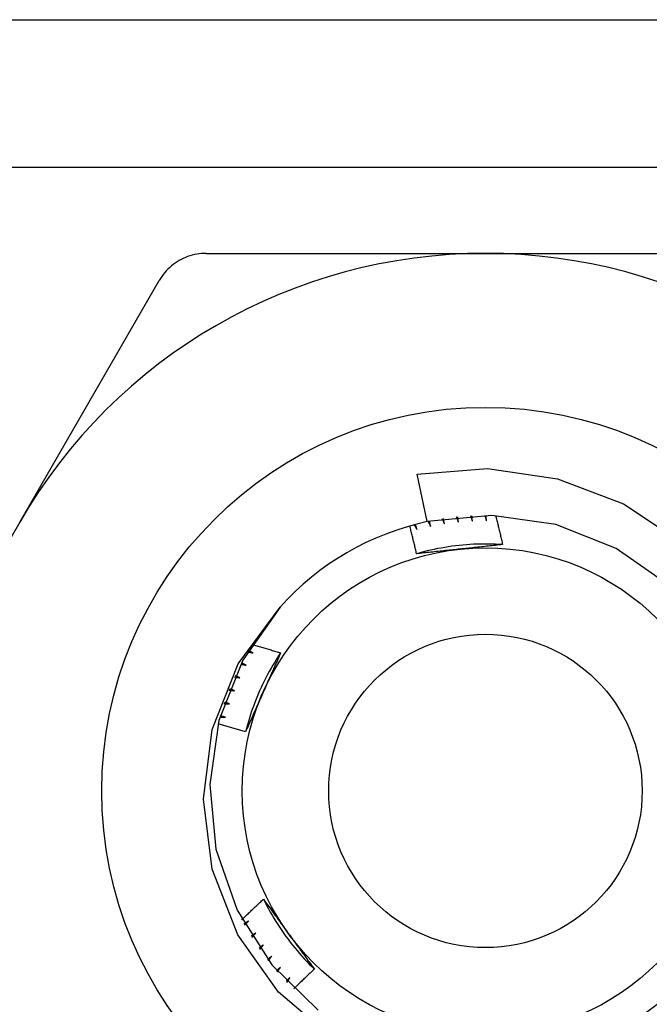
# Model space of a CAD drawing. Header units: inches. Extents: x 6 to 216, y 11 to 118.
# Tile 102 of 212: x 8.575 to 8.804, y 77.351 to 77.71. Entities that reach past the tile are written whole.
import ezdxf

# ---------------------------------------------------------------- set-up
doc = ezdxf.new("R2010")
doc.units = ezdxf.units.IN
doc.header["$MEASUREMENT"] = 0
doc.layers.add('Visible Edges(ANSI)', color=7, linetype='Continuous', lineweight=25)
doc.layers.add('Visible Tangent Edges(ANSI)', color=7, linetype='Continuous', lineweight=25)

msp = doc.modelspace()

# ---------------------------------------------------------------- linework, layer by layer
at = {"layer": 'Visible Edges(ANSI)'}
for p, q in [((8.41765, 77.70973), (38.59875, 77.70973)), ((8.6427, 77.6246), (8.74442, 77.6246)), ((8.74442, 77.6246), (8.84614, 77.6246)), ((8.57479, 77.52666), (8.62565, 77.61475)), ((8.72324, 77.52686), (8.7195, 77.54418))]:
    msp.add_line(p, q, dxfattribs=at)
at = {"layer": 'Visible Edges(ANSI)', "flags": 128}
for points in [[(8.6427, 77.6246), (8.64185, 77.62458), (8.64099, 77.62452), (8.64013, 77.62443), (8.63928, 77.62429), (8.63843, 77.62412), (8.63759, 77.62392), (8.63676, 77.62367), (8.63594, 77.62339), (8.63514, 77.62308), (8.63436, 77.62274), (8.6336, 77.62236), (8.63286, 77.62196), (8.63214, 77.62152), (8.63143, 77.62105), (8.63074, 77.62054), (8.63007, 77.62), (8.62942, 77.61944), (8.6288, 77.61884), (8.6282, 77.61821), (8.62762, 77.61757), (8.62708, 77.61689), (8.62657, 77.6162), (8.6261, 77.61548), (8.62565, 77.61475)], [(8.7195, 77.54418), (8.74516, 77.54615), (8.77065, 77.54248), (8.79467, 77.53333), (8.81612, 77.51908), (8.83384, 77.50047), (8.84699, 77.47834), (8.85482, 77.45385), (8.85693, 77.42823), (8.85316, 77.40278), (8.84369, 77.37892), (8.82896, 77.35783), (8.80978, 77.34075)], [(8.79489, 77.34194), (8.81375, 77.35612), (8.82879, 77.37432), (8.83916, 77.39552), (8.84429, 77.41855), (8.84391, 77.44215), (8.83803, 77.465), (8.82698, 77.48585), (8.81136, 77.50355), (8.79205, 77.51711), (8.7701, 77.52578), (8.74673, 77.5291), (8.72324, 77.52686)], [(8.73379, 77.52856), (8.73383, 77.52848), (8.73386, 77.5284), (8.73389, 77.52832), (8.73392, 77.52824), (8.73396, 77.52817), (8.73399, 77.52809), (8.73402, 77.52801), (8.73405, 77.52793), (8.73408, 77.52785), (8.73412, 77.52777), (8.73415, 77.52769), (8.73418, 77.52761), (8.73421, 77.52753), (8.73425, 77.52745), (8.73428, 77.52737), (8.73431, 77.5273), (8.73434, 77.52722), (8.73437, 77.52714), (8.73441, 77.52706), (8.73444, 77.52698), (8.73447, 77.5269), (8.7345, 77.52682), (8.73453, 77.52674), (8.73457, 77.52666)], [(8.73457, 77.52666), (8.73455, 77.52674), (8.73454, 77.52683), (8.73453, 77.52691), (8.73452, 77.52699), (8.73451, 77.52707), (8.7345, 77.52715), (8.73449, 77.52723), (8.73448, 77.52731), (8.73447, 77.52739), (8.73446, 77.52748), (8.73445, 77.52756), (8.73444, 77.52764), (8.73443, 77.52772), (8.73442, 77.5278), (8.73441, 77.52788), (8.7344, 77.52796), (8.73439, 77.52804), (8.73438, 77.52813), (8.73436, 77.52821), (8.73435, 77.52829), (8.73434, 77.52837), (8.73433, 77.52845), (8.73432, 77.52853), (8.73431, 77.52861)], [(8.73899, 77.52898), (8.73902, 77.5289), (8.73905, 77.52882), (8.73908, 77.52874), (8.7391, 77.52865), (8.73913, 77.52857), (8.73916, 77.52849), (8.73919, 77.52841), (8.73922, 77.52833), (8.73924, 77.52825), (8.73927, 77.52817), (8.7393, 77.52809), (8.73933, 77.52801), (8.73936, 77.52793), (8.73938, 77.52785), (8.73941, 77.52777), (8.73944, 77.52769), (8.73947, 77.52761), (8.73949, 77.52753), (8.73952, 77.52745), (8.73955, 77.52737), (8.73958, 77.52728), (8.73961, 77.5272), (8.73963, 77.52712), (8.73966, 77.52704)], [(8.73966, 77.52704), (8.73966, 77.52712), (8.73965, 77.52721), (8.73964, 77.52729), (8.73964, 77.52737), (8.73963, 77.52745), (8.73962, 77.52753), (8.73962, 77.52761), (8.73961, 77.5277), (8.7396, 77.52778), (8.7396, 77.52786), (8.73959, 77.52794), (8.73958, 77.52802), (8.73958, 77.5281), (8.73957, 77.52819), (8.73957, 77.52827), (8.73956, 77.52835), (8.73955, 77.52843), (8.73955, 77.52851), (8.73954, 77.5286), (8.73954, 77.52868), (8.73953, 77.52876), (8.73952, 77.52884), (8.73952, 77.52892), (8.73951, 77.529)], [(8.7442, 77.52912), (8.74423, 77.52904), (8.74425, 77.52896), (8.74427, 77.52888), (8.7443, 77.5288), (8.74432, 77.52871), (8.74434, 77.52863), (8.74437, 77.52855), (8.74439, 77.52847), (8.74442, 77.52839), (8.74444, 77.5283), (8.74446, 77.52822), (8.74449, 77.52814), (8.74451, 77.52806), (8.74453, 77.52798), (8.74456, 77.52789), (8.74458, 77.52781), (8.74461, 77.52773), (8.74463, 77.52765), (8.74465, 77.52757), (8.74468, 77.52748), (8.7447, 77.5274), (8.74472, 77.52732), (8.74475, 77.52724), (8.74477, 77.52716)], [(8.74477, 77.52716), (8.74477, 77.52724), (8.74477, 77.52732), (8.74476, 77.5274), (8.74476, 77.52748), (8.74476, 77.52757), (8.74476, 77.52765), (8.74476, 77.52773), (8.74475, 77.52781), (8.74475, 77.52789), (8.74475, 77.52798), (8.74475, 77.52806), (8.74475, 77.52814), (8.74474, 77.52822), (8.74474, 77.5283), (8.74474, 77.52839), (8.74474, 77.52847), (8.74474, 77.52855), (8.74473, 77.52863), (8.74473, 77.52871), (8.74473, 77.5288), (8.74473, 77.52888), (8.74473, 77.52896), (8.74472, 77.52904), (8.74472, 77.52912)], [(8.74814, 77.52905), (8.74825, 77.52862), (8.74836, 77.52818), (8.74847, 77.52774), (8.74858, 77.5273), (8.74869, 77.52686), (8.7488, 77.52642), (8.7489, 77.52598), (8.74901, 77.52554), (8.74912, 77.5251), (8.74922, 77.52466), (8.74933, 77.52422), (8.74943, 77.52378), (8.74954, 77.52334), (8.74964, 77.5229), (8.74975, 77.52246), (8.74985, 77.52202), (8.74995, 77.52158), (8.75005, 77.52113), (8.75016, 77.52069), (8.75026, 77.52025), (8.75036, 77.51981), (8.75046, 77.51937), (8.75056, 77.51893), (8.75066, 77.51849)], [(8.71934, 77.51514), (8.71924, 77.51556), (8.71914, 77.51598), (8.71905, 77.51641), (8.71895, 77.51683), (8.71885, 77.51725), (8.71875, 77.51768), (8.71865, 77.5181), (8.71855, 77.51852), (8.71845, 77.51895), (8.71835, 77.51937), (8.71824, 77.51979), (8.71814, 77.52021), (8.71804, 77.52063), (8.71793, 77.52106), (8.71783, 77.52148), (8.71773, 77.5219), (8.71762, 77.52232), (8.71752, 77.52274), (8.71741, 77.52317), (8.7173, 77.52359), (8.7172, 77.52401), (8.71709, 77.52443), (8.71698, 77.52485), (8.71687, 77.52527)], [(8.71843, 77.5257), (8.71848, 77.52563), (8.71852, 77.52556), (8.71857, 77.52548), (8.71861, 77.52541), (8.71866, 77.52534), (8.7187, 77.52526), (8.71874, 77.52519), (8.71879, 77.52512), (8.71883, 77.52505), (8.71888, 77.52497), (8.71892, 77.5249), (8.71896, 77.52483), (8.71901, 77.52475), (8.71905, 77.52468), (8.7191, 77.52461), (8.71914, 77.52453), (8.71918, 77.52446), (8.71923, 77.52439), (8.71927, 77.52431), (8.71931, 77.52424), (8.71936, 77.52417), (8.7194, 77.52409), (8.71945, 77.52402), (8.71949, 77.52395)], [(8.71949, 77.52395), (8.71947, 77.52403), (8.71944, 77.52411), (8.71942, 77.52418), (8.7194, 77.52426), (8.71937, 77.52434), (8.71935, 77.52442), (8.71933, 77.5245), (8.7193, 77.52458), (8.71928, 77.52466), (8.71926, 77.52473), (8.71924, 77.52481), (8.71921, 77.52489), (8.71919, 77.52497), (8.71917, 77.52505), (8.71914, 77.52513), (8.71912, 77.52521), (8.7191, 77.52529), (8.71908, 77.52536), (8.71905, 77.52544), (8.71903, 77.52552), (8.71901, 77.5256), (8.71898, 77.52568), (8.71896, 77.52576), (8.71894, 77.52584)], [(8.7235, 77.52692), (8.72354, 77.52685), (8.72358, 77.52677), (8.72362, 77.5267), (8.72366, 77.52662), (8.7237, 77.52654), (8.72374, 77.52647), (8.72378, 77.52639), (8.72382, 77.52632), (8.72387, 77.52624), (8.72391, 77.52617), (8.72395, 77.52609), (8.72399, 77.52602), (8.72403, 77.52594), (8.72407, 77.52587), (8.72411, 77.52579), (8.72415, 77.52572), (8.72419, 77.52564), (8.72423, 77.52557), (8.72427, 77.52549), (8.72431, 77.52542), (8.72435, 77.52534), (8.72439, 77.52526), (8.72443, 77.52519), (8.72447, 77.52511)], [(8.72447, 77.52511), (8.72445, 77.52519), (8.72443, 77.52527), (8.72441, 77.52535), (8.72439, 77.52543), (8.72437, 77.52551), (8.72435, 77.52559), (8.72433, 77.52567), (8.72431, 77.52575), (8.72429, 77.52583), (8.72428, 77.52591), (8.72426, 77.52599), (8.72424, 77.52607), (8.72422, 77.52615), (8.7242, 77.52623), (8.72418, 77.52631), (8.72416, 77.52639), (8.72414, 77.52647), (8.72412, 77.52655), (8.72411, 77.52663), (8.72409, 77.52671), (8.72407, 77.52679), (8.72405, 77.52687), (8.72403, 77.52695), (8.72401, 77.52703)], [(8.72863, 77.52787), (8.72866, 77.5278), (8.7287, 77.52772), (8.72874, 77.52764), (8.72877, 77.52757), (8.72881, 77.52749), (8.72885, 77.52741), (8.72888, 77.52733), (8.72892, 77.52726), (8.72895, 77.52718), (8.72899, 77.5271), (8.72903, 77.52702), (8.72906, 77.52695), (8.7291, 77.52687), (8.72913, 77.52679), (8.72917, 77.52672), (8.72921, 77.52664), (8.72924, 77.52656), (8.72928, 77.52648), (8.72932, 77.52641), (8.72935, 77.52633), (8.72939, 77.52625), (8.72942, 77.52617), (8.72946, 77.5261), (8.7295, 77.52602)], [(8.7295, 77.52602), (8.72948, 77.5261), (8.72947, 77.52618), (8.72945, 77.52626), (8.72944, 77.52634), (8.72942, 77.52642), (8.72941, 77.5265), (8.72939, 77.52658), (8.72938, 77.52666), (8.72936, 77.52675), (8.72935, 77.52683), (8.72933, 77.52691), (8.72932, 77.52699), (8.7293, 77.52707), (8.72929, 77.52715), (8.72927, 77.52723), (8.72926, 77.52731), (8.72924, 77.52739), (8.72923, 77.52747), (8.72921, 77.52755), (8.7292, 77.52763), (8.72919, 77.52771), (8.72917, 77.52779), (8.72916, 77.52787), (8.72914, 77.52795)], [(8.75065, 77.51848), (8.74934, 77.51856), (8.74802, 77.51862), (8.7467, 77.51866), (8.74538, 77.51869), (8.74406, 77.51869), (8.74274, 77.51867), (8.74143, 77.51864), (8.74011, 77.51858), (8.73879, 77.51851), (8.73747, 77.51842), (8.73616, 77.51831), (8.73485, 77.51818), (8.73354, 77.51803), (8.73223, 77.51786), (8.73092, 77.51767), (8.72962, 77.51747), (8.72832, 77.51724), (8.72702, 77.517), (8.72573, 77.51673), (8.72444, 77.51645), (8.72316, 77.51615), (8.72188, 77.51583), (8.72061, 77.51549), (8.71934, 77.51513)], [(8.75066, 77.51849), (8.75001, 77.51841), (8.74937, 77.51834), (8.74873, 77.51827), (8.74809, 77.5182), (8.74745, 77.51813), (8.7468, 77.51806), (8.74616, 77.51799), (8.74552, 77.51792), (8.74487, 77.51786), (8.74423, 77.51779), (8.74358, 77.51772), (8.74294, 77.51765), (8.74229, 77.51758), (8.74165, 77.51751), (8.741, 77.51744), (8.74036, 77.51737), (8.73971, 77.51731), (8.73906, 77.51724), (8.73841, 77.51717), (8.73776, 77.5171), (8.73711, 77.51703), (8.73646, 77.51696), (8.73581, 77.5169), (8.73516, 77.51683)], [(8.73516, 77.51683), (8.73449, 77.51676), (8.73383, 77.51669), (8.73317, 77.51662), (8.7325, 77.51655), (8.73184, 77.51648), (8.73118, 77.51641), (8.73052, 77.51634), (8.72986, 77.51627), (8.7292, 77.5162), (8.72854, 77.51613), (8.72788, 77.51606), (8.72722, 77.51599), (8.72656, 77.51592), (8.7259, 77.51585), (8.72524, 77.51578), (8.72459, 77.51571), (8.72393, 77.51564), (8.72327, 77.51557), (8.72262, 77.51549), (8.72196, 77.51542), (8.7213, 77.51535), (8.72065, 77.51528), (8.71999, 77.51521), (8.71934, 77.51514)], [(8.68861, 77.33877), (8.66911, 77.35543), (8.6542, 77.37634), (8.64487, 77.40021), (8.64169, 77.42567), (8.64492, 77.45113), (8.65441, 77.47498), (8.6696, 77.49567)], [(8.6696, 77.49567), (8.65604, 77.47636), (8.64736, 77.45441), (8.64405, 77.43104), (8.64628, 77.40755), (8.65394, 77.38523), (8.6666, 77.36531), (8.68355, 77.34889)], [(8.6594, 77.48212), (8.65983, 77.48199), (8.66027, 77.48187), (8.6607, 77.48174), (8.66114, 77.48162), (8.66157, 77.48149), (8.66201, 77.48137), (8.66244, 77.48124), (8.66288, 77.48111), (8.66331, 77.48098), (8.66374, 77.48086), (8.66418, 77.48073), (8.66461, 77.4806), (8.66505, 77.48047), (8.66548, 77.48034), (8.66591, 77.48021), (8.66635, 77.48008), (8.66678, 77.47995), (8.66721, 77.47981), (8.66764, 77.47968), (8.66808, 77.47955), (8.66851, 77.47941), (8.66894, 77.47928), (8.66937, 77.47914), (8.66981, 77.47901)], [(8.66981, 77.47901), (8.66908, 77.47791), (8.66837, 77.47679), (8.66768, 77.47567), (8.667, 77.47454), (8.66633, 77.4734), (8.66569, 77.47225), (8.66506, 77.47109), (8.66445, 77.46992), (8.66385, 77.46875), (8.66327, 77.46756), (8.66271, 77.46637), (8.66217, 77.46516), (8.66164, 77.46396), (8.66113, 77.46274), (8.66064, 77.46151), (8.66017, 77.46028), (8.65972, 77.45904), (8.65928, 77.4578), (8.65886, 77.45655), (8.65846, 77.45529), (8.65808, 77.45403), (8.65772, 77.45276), (8.65737, 77.45149), (8.65705, 77.45021)], [(8.6578, 77.47949), (8.65789, 77.47947), (8.65797, 77.47945), (8.65805, 77.47943), (8.65813, 77.47941), (8.65822, 77.47939), (8.6583, 77.47936), (8.65838, 77.47934), (8.65846, 77.47932), (8.65855, 77.4793), (8.65863, 77.47928), (8.65871, 77.47926), (8.65879, 77.47924), (8.65888, 77.47922), (8.65896, 77.4792), (8.65904, 77.47917), (8.65913, 77.47915), (8.65921, 77.47913), (8.65929, 77.47911), (8.65937, 77.47909), (8.65946, 77.47907), (8.65954, 77.47905), (8.65962, 77.47903), (8.6597, 77.479), (8.65979, 77.47898)], [(8.65979, 77.47898), (8.65971, 77.47902), (8.65964, 77.47906), (8.65957, 77.4791), (8.6595, 77.47914), (8.65943, 77.47918), (8.65936, 77.47922), (8.65928, 77.47926), (8.65921, 77.4793), (8.65914, 77.47934), (8.65907, 77.47938), (8.659, 77.47942), (8.65893, 77.47946), (8.65885, 77.4795), (8.65878, 77.47954), (8.65871, 77.47958), (8.65864, 77.47962), (8.65857, 77.47966), (8.6585, 77.4797), (8.65843, 77.47974), (8.65835, 77.47978), (8.65828, 77.47982), (8.65821, 77.47986), (8.65814, 77.4799), (8.65807, 77.47994)], [(8.66981, 77.47901), (8.66955, 77.47842), (8.66929, 77.47783), (8.66903, 77.47724), (8.66877, 77.47664), (8.66851, 77.47605), (8.66825, 77.47546), (8.66798, 77.47487), (8.66772, 77.47428), (8.66746, 77.47369), (8.6672, 77.47309), (8.66694, 77.4725), (8.66667, 77.47191), (8.66641, 77.47132), (8.66615, 77.47072), (8.66588, 77.47013), (8.66562, 77.46953), (8.66535, 77.46894), (8.66509, 77.46834), (8.66482, 77.46775), (8.66456, 77.46715), (8.66429, 77.46655), (8.66403, 77.46596), (8.66376, 77.46536), (8.66349, 77.46476)], [(8.65528, 77.47493), (8.65537, 77.47491), (8.65545, 77.47489), (8.65554, 77.47488), (8.65562, 77.47486), (8.6557, 77.47484), (8.65579, 77.47483), (8.65587, 77.47481), (8.65595, 77.47479), (8.65604, 77.47478), (8.65612, 77.47476), (8.65621, 77.47474), (8.65629, 77.47473), (8.65637, 77.47471), (8.65646, 77.47469), (8.65654, 77.47467), (8.65662, 77.47466), (8.65671, 77.47464), (8.65679, 77.47462), (8.65687, 77.47461), (8.65696, 77.47459), (8.65704, 77.47457), (8.65713, 77.47456), (8.65721, 77.47454), (8.65729, 77.47452)], [(8.65729, 77.47452), (8.65722, 77.47456), (8.65714, 77.47459), (8.65707, 77.47463), (8.657, 77.47467), (8.65692, 77.4747), (8.65685, 77.47474), (8.65678, 77.47477), (8.6567, 77.47481), (8.65663, 77.47485), (8.65656, 77.47488), (8.65648, 77.47492), (8.65641, 77.47495), (8.65633, 77.47499), (8.65626, 77.47503), (8.65619, 77.47506), (8.65611, 77.4751), (8.65604, 77.47513), (8.65597, 77.47517), (8.65589, 77.47521), (8.65582, 77.47524), (8.65575, 77.47528), (8.65567, 77.47532), (8.6556, 77.47535), (8.65553, 77.47539)], [(8.65301, 77.47024), (8.65309, 77.47023), (8.65318, 77.47021), (8.65326, 77.4702), (8.65335, 77.47019), (8.65343, 77.47018), (8.65351, 77.47016), (8.6536, 77.47015), (8.65368, 77.47014), (8.65377, 77.47013), (8.65385, 77.47011), (8.65394, 77.4701), (8.65402, 77.47009), (8.6541, 77.47008), (8.65419, 77.47006), (8.65427, 77.47005), (8.65436, 77.47004), (8.65444, 77.47003), (8.65453, 77.47001), (8.65461, 77.47), (8.6547, 77.46999), (8.65478, 77.46998), (8.65486, 77.46996), (8.65495, 77.46995), (8.65503, 77.46994)], [(8.65503, 77.46994), (8.65496, 77.46997), (8.65488, 77.47), (8.65481, 77.47003), (8.65473, 77.47007), (8.65466, 77.4701), (8.65458, 77.47013), (8.6545, 77.47016), (8.65443, 77.47019), (8.65435, 77.47023), (8.65428, 77.47026), (8.6542, 77.47029), (8.65413, 77.47032), (8.65405, 77.47036), (8.65398, 77.47039), (8.6539, 77.47042), (8.65383, 77.47045), (8.65375, 77.47048), (8.65368, 77.47052), (8.6536, 77.47055), (8.65353, 77.47058), (8.65345, 77.47061), (8.65337, 77.47065), (8.6533, 77.47068), (8.65322, 77.47071)], [(8.65098, 77.46544), (8.65106, 77.46543), (8.65115, 77.46542), (8.65123, 77.46541), (8.65132, 77.46541), (8.6514, 77.4654), (8.65149, 77.46539), (8.65157, 77.46538), (8.65166, 77.46537), (8.65174, 77.46537), (8.65183, 77.46536), (8.65191, 77.46535), (8.652, 77.46534), (8.65208, 77.46533), (8.65217, 77.46533), (8.65225, 77.46532), (8.65234, 77.46531), (8.65242, 77.4653), (8.65251, 77.46529), (8.65259, 77.46528), (8.65267, 77.46528), (8.65276, 77.46527), (8.65284, 77.46526), (8.65293, 77.46525), (8.65301, 77.46524)], [(8.65301, 77.46524), (8.65294, 77.46527), (8.65286, 77.4653), (8.65278, 77.46533), (8.65271, 77.46536), (8.65263, 77.46538), (8.65255, 77.46541), (8.65248, 77.46544), (8.6524, 77.46547), (8.65232, 77.4655), (8.65224, 77.46552), (8.65217, 77.46555), (8.65209, 77.46558), (8.65201, 77.46561), (8.65194, 77.46564), (8.65186, 77.46567), (8.65178, 77.46569), (8.65171, 77.46572), (8.65163, 77.46575), (8.65155, 77.46578), (8.65148, 77.46581), (8.6514, 77.46584), (8.65132, 77.46586), (8.65124, 77.46589), (8.65117, 77.46592)], [(8.66349, 77.46476), (8.66322, 77.46415), (8.66295, 77.46354), (8.66268, 77.46293), (8.66241, 77.46232), (8.66214, 77.46171), (8.66187, 77.4611), (8.6616, 77.4605), (8.66133, 77.45989), (8.66106, 77.45928), (8.66079, 77.45868), (8.66052, 77.45807), (8.66025, 77.45746), (8.65998, 77.45686), (8.65971, 77.45625), (8.65945, 77.45565), (8.65918, 77.45504), (8.65891, 77.45444), (8.65864, 77.45383), (8.65838, 77.45323), (8.65811, 77.45263), (8.65785, 77.45202), (8.65758, 77.45142), (8.65731, 77.45082), (8.65705, 77.45021)], [(8.6492, 77.46054), (8.64928, 77.46053), (8.64937, 77.46053), (8.64945, 77.46053), (8.64954, 77.46052), (8.64962, 77.46052), (8.64971, 77.46052), (8.64979, 77.46051), (8.64988, 77.46051), (8.64996, 77.46051), (8.65005, 77.4605), (8.65013, 77.4605), (8.65022, 77.46049), (8.65031, 77.46049), (8.65039, 77.46049), (8.65048, 77.46048), (8.65056, 77.46048), (8.65065, 77.46048), (8.65073, 77.46047), (8.65082, 77.46047), (8.6509, 77.46047), (8.65099, 77.46046), (8.65107, 77.46046), (8.65116, 77.46045), (8.65124, 77.46045)], [(8.65124, 77.46045), (8.65116, 77.46047), (8.65109, 77.4605), (8.65101, 77.46052), (8.65093, 77.46055), (8.65085, 77.46057), (8.65077, 77.46059), (8.65069, 77.46062), (8.65062, 77.46064), (8.65054, 77.46067), (8.65046, 77.46069), (8.65038, 77.46071), (8.6503, 77.46074), (8.65022, 77.46076), (8.65015, 77.46079), (8.65007, 77.46081), (8.64999, 77.46084), (8.64991, 77.46086), (8.64983, 77.46088), (8.64975, 77.46091), (8.64968, 77.46093), (8.6496, 77.46096), (8.64952, 77.46098), (8.64944, 77.46101), (8.64936, 77.46103)], [(8.64767, 77.45555), (8.64776, 77.45555), (8.64784, 77.45555), (8.64793, 77.45556), (8.64802, 77.45556), (8.6481, 77.45556), (8.64819, 77.45556), (8.64827, 77.45556), (8.64836, 77.45556), (8.64844, 77.45556), (8.64853, 77.45556), (8.64861, 77.45556), (8.6487, 77.45556), (8.64878, 77.45556), (8.64887, 77.45556), (8.64895, 77.45557), (8.64904, 77.45557), (8.64912, 77.45557), (8.64921, 77.45557), (8.6493, 77.45557), (8.64938, 77.45557), (8.64947, 77.45557), (8.64955, 77.45557), (8.64964, 77.45557), (8.64972, 77.45557)], [(8.64972, 77.45557), (8.64964, 77.45559), (8.64956, 77.45561), (8.64948, 77.45563), (8.6494, 77.45565), (8.64932, 77.45567), (8.64924, 77.45569), (8.64917, 77.45571), (8.64909, 77.45573), (8.64901, 77.45575), (8.64893, 77.45577), (8.64885, 77.45579), (8.64877, 77.45581), (8.64869, 77.45583), (8.64861, 77.45585), (8.64853, 77.45587), (8.64845, 77.45589), (8.64837, 77.45591), (8.64829, 77.45593), (8.64821, 77.45595), (8.64813, 77.45597), (8.64805, 77.45599), (8.64797, 77.45601), (8.64789, 77.45603), (8.64781, 77.45605)], [(8.65705, 77.45021), (8.65663, 77.45034), (8.65622, 77.45047), (8.6558, 77.45059), (8.65539, 77.45072), (8.65497, 77.45085), (8.65455, 77.45097), (8.65414, 77.4511), (8.65372, 77.45122), (8.6533, 77.45135), (8.65289, 77.45147), (8.65247, 77.45159), (8.65205, 77.45171), (8.65164, 77.45184), (8.65122, 77.45196), (8.6508, 77.45208), (8.65038, 77.4522), (8.64997, 77.45232), (8.64955, 77.45244), (8.64913, 77.45256), (8.64871, 77.45268), (8.64829, 77.45279), (8.64788, 77.45291), (8.64746, 77.45303), (8.64704, 77.45315)], [(8.65567, 77.38179), (8.656, 77.38211), (8.65632, 77.38242), (8.65665, 77.38274), (8.65698, 77.38305), (8.6573, 77.38336), (8.65763, 77.38368), (8.65796, 77.38399), (8.65828, 77.3843), (8.65861, 77.38461), (8.65894, 77.38493), (8.65927, 77.38524), (8.6596, 77.38555), (8.65992, 77.38586), (8.66025, 77.38617), (8.66058, 77.38648), (8.66091, 77.38679), (8.66125, 77.3871), (8.66158, 77.38741), (8.66191, 77.38772), (8.66224, 77.38802), (8.66257, 77.38833), (8.6629, 77.38864), (8.66324, 77.38895), (8.66357, 77.38925)], [(8.66357, 77.38925), (8.66395, 77.38873), (8.66433, 77.38821), (8.66472, 77.38769), (8.6651, 77.38717), (8.66548, 77.38665), (8.66586, 77.38613), (8.66624, 77.38561), (8.66663, 77.38508), (8.66701, 77.38456), (8.66739, 77.38404), (8.66777, 77.38351), (8.66815, 77.38299), (8.66853, 77.38247), (8.66892, 77.38194), (8.6693, 77.38141), (8.66968, 77.38089), (8.67007, 77.38036), (8.67045, 77.37984), (8.67083, 77.37931), (8.67122, 77.37878), (8.6716, 77.37825), (8.67198, 77.37772), (8.67237, 77.37719), (8.67275, 77.37666)], [(8.66358, 77.38926), (8.66416, 77.38808), (8.66477, 77.3869), (8.66539, 77.38574), (8.66603, 77.38459), (8.66669, 77.38344), (8.66736, 77.38231), (8.66805, 77.38118), (8.66876, 77.38007), (8.66948, 77.37897), (8.67022, 77.37787), (8.67097, 77.37679), (8.67174, 77.37572), (8.67253, 77.37466), (8.67333, 77.37361), (8.67414, 77.37257), (8.67497, 77.37155), (8.67582, 77.37053), (8.67667, 77.36953), (8.67755, 77.36855), (8.67844, 77.36757), (8.67934, 77.36661), (8.68026, 77.36566), (8.68119, 77.36473), (8.68213, 77.36381)], [(8.65817, 77.38131), (8.6581, 77.38127), (8.65803, 77.38122), (8.65796, 77.38118), (8.65789, 77.38114), (8.65782, 77.3811), (8.65775, 77.38106), (8.65767, 77.38102), (8.6576, 77.38097), (8.65753, 77.38093), (8.65746, 77.38089), (8.65739, 77.38085), (8.65732, 77.38081), (8.65725, 77.38077), (8.65718, 77.38073), (8.65711, 77.38068), (8.65704, 77.38064), (8.65697, 77.3806), (8.6569, 77.38056), (8.65683, 77.38052), (8.65676, 77.38048), (8.65669, 77.38044), (8.65661, 77.38039), (8.65654, 77.38035), (8.65647, 77.38031)], [(8.65673, 77.37986), (8.65679, 77.37992), (8.65685, 77.37998), (8.65691, 77.38004), (8.65697, 77.3801), (8.65703, 77.38016), (8.65709, 77.38022), (8.65715, 77.38028), (8.65721, 77.38034), (8.65727, 77.3804), (8.65733, 77.38046), (8.65739, 77.38052), (8.65745, 77.38058), (8.65751, 77.38064), (8.65757, 77.3807), (8.65763, 77.38076), (8.65769, 77.38082), (8.65775, 77.38088), (8.65781, 77.38095), (8.65787, 77.38101), (8.65793, 77.38107), (8.65799, 77.38113), (8.65805, 77.38119), (8.65811, 77.38125), (8.65817, 77.38131)], [(8.66075, 77.37689), (8.66068, 77.37685), (8.66061, 77.3768), (8.66054, 77.37676), (8.66047, 77.37671), (8.66041, 77.37667), (8.66034, 77.37662), (8.66027, 77.37658), (8.6602, 77.37653), (8.66013, 77.37649), (8.66006, 77.37644), (8.65999, 77.3764), (8.65993, 77.37635), (8.65986, 77.37631), (8.65979, 77.37626), (8.65972, 77.37622), (8.65965, 77.37617), (8.65958, 77.37613), (8.65952, 77.37608), (8.65945, 77.37604), (8.65938, 77.37599), (8.65931, 77.37595), (8.65924, 77.3759), (8.65917, 77.37586), (8.6591, 77.37581)], [(8.65938, 77.37537), (8.65944, 77.37543), (8.65949, 77.3755), (8.65955, 77.37556), (8.65961, 77.37562), (8.65966, 77.37569), (8.65972, 77.37575), (8.65978, 77.37582), (8.65983, 77.37588), (8.65989, 77.37594), (8.65995, 77.37601), (8.66001, 77.37607), (8.66006, 77.37613), (8.66012, 77.3762), (8.66018, 77.37626), (8.66023, 77.37632), (8.66029, 77.37639), (8.66035, 77.37645), (8.6604, 77.37651), (8.66046, 77.37658), (8.66052, 77.37664), (8.66058, 77.3767), (8.66063, 77.37677), (8.66069, 77.37683), (8.66075, 77.37689)], [(8.67275, 77.37666), (8.67315, 77.37612), (8.67354, 77.37558), (8.67393, 77.37504), (8.67432, 77.3745), (8.67472, 77.37396), (8.67511, 77.37343), (8.6755, 77.37289), (8.67589, 77.37235), (8.67628, 77.37181), (8.67667, 77.37128), (8.67706, 77.37074), (8.67745, 77.3702), (8.67784, 77.36967), (8.67823, 77.36913), (8.67862, 77.3686), (8.67901, 77.36807), (8.6794, 77.36753), (8.67979, 77.367), (8.68018, 77.36647), (8.68057, 77.36593), (8.68096, 77.3654), (8.68135, 77.36487), (8.68174, 77.36434), (8.68213, 77.36381)], [(8.66355, 77.37262), (8.66348, 77.37257), (8.66342, 77.37252), (8.66335, 77.37248), (8.66329, 77.37243), (8.66322, 77.37238), (8.66315, 77.37233), (8.66309, 77.37228), (8.66302, 77.37223), (8.66296, 77.37218), (8.66289, 77.37213), (8.66282, 77.37209), (8.66276, 77.37204), (8.66269, 77.37199), (8.66263, 77.37194), (8.66256, 77.37189), (8.66249, 77.37184), (8.66243, 77.37179), (8.66236, 77.37175), (8.6623, 77.3717), (8.66223, 77.37165), (8.66216, 77.3716), (8.6621, 77.37155), (8.66203, 77.3715), (8.66197, 77.37145)], [(8.66226, 77.37103), (8.66232, 77.37109), (8.66237, 77.37116), (8.66242, 77.37123), (8.66248, 77.37129), (8.66253, 77.37136), (8.66259, 77.37143), (8.66264, 77.37149), (8.66269, 77.37156), (8.66275, 77.37163), (8.6628, 77.37169), (8.66285, 77.37176), (8.66291, 77.37183), (8.66296, 77.37189), (8.66301, 77.37196), (8.66307, 77.37202), (8.66312, 77.37209), (8.66317, 77.37216), (8.66323, 77.37222), (8.66328, 77.37229), (8.66334, 77.37236), (8.66339, 77.37242), (8.66344, 77.37249), (8.6635, 77.37256), (8.66355, 77.37262)], [(8.66657, 77.3685), (8.66651, 77.36845), (8.66644, 77.3684), (8.66638, 77.36834), (8.66632, 77.36829), (8.66626, 77.36824), (8.66619, 77.36819), (8.66613, 77.36814), (8.66607, 77.36808), (8.666, 77.36803), (8.66594, 77.36798), (8.66587, 77.36793), (8.66581, 77.36788), (8.66575, 77.36782), (8.66568, 77.36777), (8.66562, 77.36772), (8.66556, 77.36767), (8.66549, 77.36762), (8.66543, 77.36756), (8.66537, 77.36751), (8.6653, 77.36746), (8.66524, 77.36741), (8.66518, 77.36736), (8.66511, 77.3673), (8.66505, 77.36725)], [(8.66537, 77.36684), (8.66542, 77.36691), (8.66547, 77.36698), (8.66552, 77.36705), (8.66557, 77.36712), (8.66562, 77.36719), (8.66567, 77.36726), (8.66572, 77.36733), (8.66577, 77.3674), (8.66582, 77.36746), (8.66587, 77.36753), (8.66592, 77.3676), (8.66597, 77.36767), (8.66602, 77.36774), (8.66607, 77.36781), (8.66612, 77.36788), (8.66617, 77.36795), (8.66622, 77.36802), (8.66627, 77.36809), (8.66632, 77.36815), (8.66637, 77.36822), (8.66642, 77.36829), (8.66647, 77.36836), (8.66652, 77.36843), (8.66657, 77.3685)], [(8.6698, 77.36454), (8.66974, 77.36449), (8.66968, 77.36443), (8.66962, 77.36437), (8.66956, 77.36432), (8.6695, 77.36426), (8.66944, 77.36421), (8.66938, 77.36415), (8.66932, 77.3641), (8.66926, 77.36404), (8.6692, 77.36399), (8.66914, 77.36393), (8.66908, 77.36388), (8.66902, 77.36382), (8.66895, 77.36377), (8.66889, 77.36371), (8.66883, 77.36366), (8.66877, 77.3636), (8.66871, 77.36355), (8.66865, 77.36349), (8.66859, 77.36344), (8.66853, 77.36338), (8.66847, 77.36333), (8.66841, 77.36327), (8.66835, 77.36322)], [(8.66869, 77.36282), (8.66874, 77.36289), (8.66878, 77.36297), (8.66883, 77.36304), (8.66887, 77.36311), (8.66892, 77.36318), (8.66897, 77.36325), (8.66901, 77.36332), (8.66906, 77.3634), (8.66911, 77.36347), (8.66915, 77.36354), (8.6692, 77.36361), (8.66924, 77.36368), (8.66929, 77.36375), (8.66934, 77.36383), (8.66938, 77.3639), (8.66943, 77.36397), (8.66948, 77.36404), (8.66952, 77.36411), (8.66957, 77.36418), (8.66962, 77.36425), (8.66966, 77.36433), (8.66971, 77.3644), (8.66976, 77.36447), (8.6698, 77.36454)], [(8.68213, 77.36381), (8.68181, 77.36351), (8.68149, 77.36321), (8.68118, 77.36292), (8.68086, 77.36262), (8.68054, 77.36232), (8.68022, 77.36203), (8.67991, 77.36173), (8.67959, 77.36143), (8.67928, 77.36113), (8.67896, 77.36083), (8.67865, 77.36053), (8.67833, 77.36023), (8.67802, 77.35993), (8.6777, 77.35963), (8.67739, 77.35933), (8.67708, 77.35903), (8.67676, 77.35873), (8.67645, 77.35842), (8.67614, 77.35812), (8.67583, 77.35782), (8.67552, 77.35752), (8.67521, 77.35721), (8.6749, 77.35691), (8.67458, 77.3566)], [(8.67323, 77.36075), (8.67318, 77.3607), (8.67312, 77.36064), (8.67306, 77.36058), (8.673, 77.36052), (8.67295, 77.36046), (8.67289, 77.3604), (8.67283, 77.36035), (8.67277, 77.36029), (8.67272, 77.36023), (8.67266, 77.36017), (8.6726, 77.36011), (8.67254, 77.36005), (8.67249, 77.36), (8.67243, 77.35994), (8.67237, 77.35988), (8.67231, 77.35982), (8.67226, 77.35976), (8.6722, 77.3597), (8.67214, 77.35965), (8.67208, 77.35959), (8.67202, 77.35953), (8.67197, 77.35947), (8.67191, 77.35941), (8.67185, 77.35936)], [(8.67221, 77.35898), (8.67225, 77.35905), (8.6723, 77.35913), (8.67234, 77.3592), (8.67238, 77.35928), (8.67242, 77.35935), (8.67247, 77.35942), (8.67251, 77.3595), (8.67255, 77.35957), (8.67259, 77.35965), (8.67264, 77.35972), (8.67268, 77.35979), (8.67272, 77.35987), (8.67276, 77.35994), (8.67281, 77.36002), (8.67285, 77.36009), (8.67289, 77.36016), (8.67294, 77.36024), (8.67298, 77.36031), (8.67302, 77.36039), (8.67306, 77.36046), (8.67311, 77.36053), (8.67315, 77.36061), (8.67319, 77.36068), (8.67323, 77.36075)]]:
    msp.add_lwpolyline(points, dxfattribs=at)
at = {"layer": 'Visible Edges(ANSI)'}
for radius in [0.13976, 0.08858]:
    msp.add_circle((8.74442, 77.42873), radius, dxfattribs=at)
for radius, start, end in [(0.19587, 90, 150), (0.19587, 30, 90), (0.19587, 150, 210), (0.10039, 102.18, 138.18)]:
    msp.add_arc((8.74442, 77.42873), radius, start, end, dxfattribs=at)
at = {"layer": 'Visible Tangent Edges(ANSI)'}
msp.add_line((38.59875, 77.65588), (8.41765, 77.65588), dxfattribs=at)
msp.add_circle((8.74442, 77.42873), 0.05709, dxfattribs=at)

doc.saveas('drawing.dxf')
